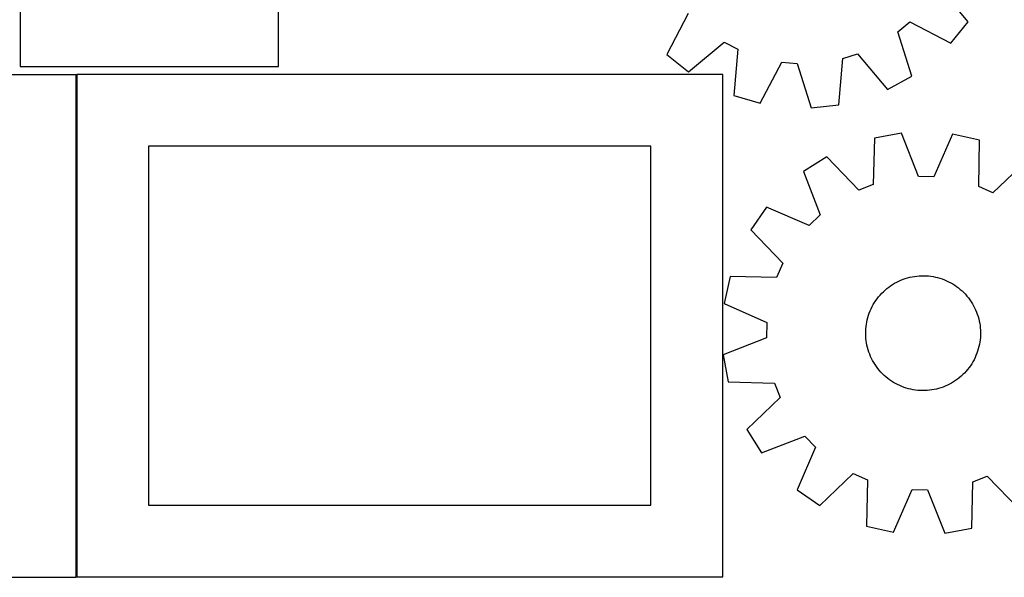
# Model space of a CAD drawing. Header units: millimetres. Extents: x 7 to 1243, y 7 to 1501.
# Tile 2 of 25: x 253 to 664, y 7 to 239. Entities that reach past the tile are written whole.
import ezdxf

# ---------------------------------------------------------------- set-up
doc = ezdxf.new("R2010")
doc.units = ezdxf.units.MM
doc.layers.add('CUT', color=7, linetype='CONTINUOUS', true_color=0x000000)

msp = doc.modelspace()

# ---------------------------------------------------------------- linework, layer by layer
at = {"layer": 'CUT'}
for p, q in [((253.028745, 285.96271), (253.028745, 219.96271)), ((361.028745, 219.96271), (361.028745, 285.96271)), ((649.350964, 238.659739), (636.951389, 253.549095)), ((532.321557, 242.118958), (523.429216, 224.903596)), ((619.98569, 234.425402), (624.912344, 238.557081)), ((624.912344, 238.557081), (642.127706, 229.66474)), ((642.127706, 229.66474), (649.350964, 238.659739)), ((625.743494, 215.924318), (619.98569, 234.425402)), ((532.424215, 217.680338), (547.313572, 230.079913)), ((547.313572, 230.079913), (553.016094, 227.109403)), ((553.016094, 227.109403), (551.388676, 207.801531)), ((523.429216, 224.903596), (532.424215, 217.680338)), ((595.232566, 203.953715), (596.993107, 223.249904)), ((596.993107, 223.249904), (603.125867, 225.181729)), ((603.125867, 225.181729), (615.627836, 210.378244)), ((253.028745, 219.96271), (361.028745, 219.96271)), ((562.463193, 204.570348), (571.474053, 221.723972)), ((571.474053, 221.723972), (577.879261, 221.16184)), ((577.879261, 221.16184), (583.764526, 202.700906)), ((276.513481, 216.512765), (6.513481, 216.512765)), ((276.513481, 6.512765), (276.513481, 216.512765)), ((546.736876, 216.64435), (276.736876, 216.64435)), ((276.736876, 216.64435), (276.736876, 6.64435)), ((546.736876, 6.64435), (546.736876, 216.64435)), ((615.627836, 210.378244), (625.743494, 215.924318)), ((551.388676, 207.801531), (562.463193, 204.570348)), ((583.764526, 202.700906), (595.232566, 203.953715)), ((610.115762, 190.005398), (609.661321, 170.634391)), ((621.473124, 192.029204), (610.115762, 190.005398)), ((628.5907, 174.00748), (621.473124, 192.029204)), ((642.852053, 191.601415), (635.019241, 173.878846)), ((654.119365, 189.124894), (642.852053, 191.601415)), ((516.736876, 186.64435), (306.736876, 186.64435)), ((306.736876, 186.64435), (306.736876, 36.64435)), ((516.736876, 36.64435), (516.736876, 186.64435)), ((653.798532, 169.751214), (654.119365, 189.124894)), ((590.200499, 182.219261), (580.482142, 176.003234)), ((603.672897, 168.293137), (590.200499, 182.219261)), ((673.707212, 180.548307), (659.688503, 167.172275)), ((580.482142, 176.003234), (587.475256, 157.93285)), ((635.019241, 173.878846), (628.5907, 174.00748)), ((609.661321, 170.634391), (603.672897, 168.293137)), ((659.688503, 167.172275), (653.798532, 169.751214)), ((565.062464, 161.18854), (558.462643, 151.726625)), ((582.838633, 153.478143), (565.062464, 161.18854)), ((587.475256, 157.93285), (582.838633, 153.478143)), ((558.462643, 151.726625), (571.838675, 137.707917)), ((571.838675, 137.707917), (569.259736, 131.817945)), ((549.886056, 132.138778), (547.409535, 120.871466)), ((569.259736, 131.817945), (549.886056, 132.138778)), ((624.004524, 131.620673), (624.952366, 131.866214)), ((624.952366, 131.866214), (625.909435, 132.072888)), ((625.909435, 132.072888), (626.874137, 132.240354)), ((626.874137, 132.240354), (627.844867, 132.368331)), ((627.844867, 132.368331), (628.82001, 132.456607)), ((628.82001, 132.456607), (629.797941, 132.505034)), ((629.797941, 132.505034), (630.777034, 132.513533)), ((630.777034, 132.513533), (631.755659, 132.48209)), ((631.755659, 132.48209), (632.732186, 132.410755)), ((632.732186, 132.410755), (633.704992, 132.299649)), ((633.704992, 132.299649), (634.672456, 132.148956)), ((634.672456, 132.148956), (635.632968, 131.958927)), ((635.632968, 131.958927), (636.58493, 131.729878)), ((636.58493, 131.729878), (637.526758, 131.46219)), ((615.369702, 127.148542), (616.142319, 127.750006)), ((616.142319, 127.750006), (616.938825, 128.319456)), ((616.938825, 128.319456), (617.757895, 128.855943)), ((617.757895, 128.855943), (618.598167, 129.358576)), ((618.598167, 129.358576), (619.458241, 129.826516)), ((619.458241, 129.826516), (620.336685, 130.258986)), ((620.336685, 130.258986), (621.232039, 130.655265)), ((621.232039, 130.655265), (622.142811, 131.014695)), ((622.142811, 131.014695), (623.067485, 131.336676)), ((623.067485, 131.336676), (624.004524, 131.620673)), ((637.526758, 131.46219), (638.456883, 131.156309)), ((638.456883, 131.156309), (639.373757, 130.812745)), ((639.373757, 130.812745), (640.275855, 130.432068)), ((640.275855, 130.432068), (641.161674, 130.014913)), ((641.161674, 130.014913), (642.029742, 129.561974)), ((642.029742, 129.561974), (642.878612, 129.074004)), ((642.878612, 129.074004), (643.706873, 128.551816)), ((643.706873, 128.551816), (644.513144, 127.99628)), ((644.513144, 127.99628), (645.296085, 127.408318)), ((611.304658, 122.927027), (611.908468, 123.697811)), ((611.908468, 123.697811), (612.543214, 124.443326)), ((612.543214, 124.443326), (613.207841, 125.16233)), ((613.207841, 125.16233), (613.901241, 125.853626)), ((613.901241, 125.853626), (614.622262, 126.516065)), ((614.622262, 126.516065), (615.369702, 127.148542)), ((645.296085, 127.408318), (646.054393, 126.788911)), ((646.054393, 126.788911), (646.786805, 126.13909)), ((646.786805, 126.13909), (647.492102, 125.459935)), ((647.492102, 125.459935), (648.16911, 124.752577)), ((648.16911, 124.752577), (648.816702, 124.018194)), ((648.816702, 124.018194), (649.433802, 123.258007)), ((547.409535, 120.871466), (565.132104, 113.038654)), ((608.782942, 118.740305), (609.218079, 119.617432)), ((609.218079, 119.617432), (609.688632, 120.476079)), ((609.688632, 120.476079), (610.193816, 121.314819)), ((610.193816, 121.314819), (610.73279, 122.132255)), ((610.73279, 122.132255), (611.304658, 122.927027)), ((649.433802, 123.258007), (650.01938, 122.473282)), ((650.01938, 122.473282), (650.572464, 121.665326)), ((650.572464, 121.665326), (651.092132, 120.835482)), ((651.092132, 120.835482), (651.577519, 119.985133)), ((651.577519, 119.985133), (652.027818, 119.115693)), ((607.410113, 115.076623), (607.696957, 116.012793)), ((607.696957, 116.012793), (608.021747, 116.936485)), ((608.021747, 116.936485), (608.383943, 117.846161)), ((608.383943, 117.846161), (608.782942, 118.740305)), ((652.027818, 119.115693), (652.442279, 118.228609)), ((652.442279, 118.228609), (652.820212, 117.325358)), ((652.820212, 117.325358), (653.160988, 116.407444)), ((653.160988, 116.407444), (653.46404, 115.476394)), ((653.46404, 115.476394), (653.728864, 114.533757)), ((565.132104, 113.038654), (565.00347, 106.610113)), ((606.559547, 110.2637), (606.650787, 111.238569)), ((606.650787, 111.238569), (606.781713, 112.208906)), ((606.781713, 112.208906), (606.95211, 113.173095)), ((606.95211, 113.173095), (607.161693, 114.129531)), ((607.161693, 114.129531), (607.410113, 115.076623)), ((653.728864, 114.533757), (653.955019, 113.581104)), ((653.955019, 113.581104), (654.142128, 112.620018)), ((654.142128, 112.620018), (654.28988, 111.652101)), ((654.28988, 111.652101), (654.398029, 110.678962)), ((606.496673, 108.306857), (606.508147, 109.28592)), ((606.525142, 107.328142), (606.496673, 108.306857)), ((606.508147, 109.28592), (606.559547, 110.2637)), ((606.593508, 106.351401), (606.525142, 107.328142)), ((654.398029, 110.678962), (654.466395, 109.702222)), ((654.483389, 107.744443), (654.43199, 106.766664)), ((654.466395, 109.702222), (654.494864, 108.723506)), ((654.494864, 108.723506), (654.483389, 107.744443)), ((565.00347, 106.610113), (546.981746, 99.492537)), ((606.701657, 105.378263), (606.593508, 106.351401)), ((606.849409, 104.410345), (606.701657, 105.378263)), ((607.036518, 103.44926), (606.849409, 104.410345)), ((607.262673, 102.496606), (607.036518, 103.44926)), ((653.829844, 102.900832), (653.581424, 101.953741)), ((654.039427, 103.857269), (653.829844, 102.900832)), ((654.209823, 104.821457), (654.039427, 103.857269)), ((654.34075, 105.791794), (654.209823, 104.821457)), ((654.43199, 106.766664), (654.34075, 105.791794)), ((546.981746, 99.492537), (549.005552, 88.135175)), ((607.527496, 101.553969), (607.262673, 102.496606)), ((607.830549, 100.622919), (607.527496, 101.553969)), ((608.171325, 99.705005), (607.830549, 100.622919)), ((608.549258, 98.801754), (608.171325, 99.705005)), ((608.963719, 97.91467), (608.549258, 98.801754)), ((652.607594, 99.184203), (652.208595, 98.290058)), ((652.96979, 100.093878), (652.607594, 99.184203)), ((653.29458, 101.01757), (652.96979, 100.093878)), ((653.581424, 101.953741), (653.29458, 101.01757)), ((609.414018, 97.04523), (608.963719, 97.91467)), ((609.899405, 96.194881), (609.414018, 97.04523)), ((610.419073, 95.365037), (609.899405, 96.194881)), ((610.972156, 94.557081), (610.419073, 95.365037)), ((650.258747, 94.898108), (649.686879, 94.103336)), ((650.797721, 95.715544), (650.258747, 94.898108)), ((651.302905, 96.554284), (650.797721, 95.715544)), ((651.773457, 97.412932), (651.302905, 96.554284)), ((652.208595, 98.290058), (651.773457, 97.412932)), ((611.557735, 93.772356), (610.972156, 94.557081)), ((612.174834, 93.01217), (611.557735, 93.772356)), ((612.822427, 92.277786), (612.174834, 93.01217)), ((613.499435, 91.570428), (612.822427, 92.277786)), ((614.204732, 90.891273), (613.499435, 91.570428)), ((614.937144, 90.241452), (614.204732, 90.891273)), ((647.090296, 91.176737), (646.369275, 90.514299)), ((647.783696, 91.868033), (647.090296, 91.176737)), ((648.448323, 92.587037), (647.783696, 91.868033)), ((649.083069, 93.332552), (648.448323, 92.587037)), ((649.686879, 94.103336), (649.083069, 93.332552)), ((549.005552, 88.135175), (568.376559, 87.680734)), ((568.376559, 87.680734), (570.717813, 81.69231)), ((615.695451, 89.622045), (614.937144, 90.241452)), ((616.478393, 89.034084), (615.695451, 89.622045)), ((617.284664, 88.478547), (616.478393, 89.034084)), ((618.112925, 87.956359), (617.284664, 88.478547)), ((618.961795, 87.46839), (618.112925, 87.956359)), ((619.829862, 87.01545), (618.961795, 87.46839)), ((620.715682, 86.598295), (619.829862, 87.01545)), ((621.61778, 86.217619), (620.715682, 86.598295)), ((640.654852, 86.771377), (639.759498, 86.375098)), ((641.533296, 87.203847), (640.654852, 86.771377)), ((642.39337, 87.671788), (641.533296, 87.203847)), ((643.233641, 88.17442), (642.39337, 87.671788)), ((644.052712, 88.710907), (643.233641, 88.17442)), ((644.849218, 89.280357), (644.052712, 88.710907)), ((645.621834, 89.881821), (644.849218, 89.280357)), ((646.369275, 90.514299), (645.621834, 89.881821)), ((622.534654, 85.874054), (621.61778, 86.217619)), ((623.464779, 85.568173), (622.534654, 85.874054)), ((624.406606, 85.300486), (623.464779, 85.568173)), ((625.358568, 85.071437), (624.406606, 85.300486)), ((626.319081, 84.881407), (625.358568, 85.071437)), ((627.286545, 84.730714), (626.319081, 84.881407)), ((628.25935, 84.619608), (627.286545, 84.730714)), ((629.235878, 84.548274), (628.25935, 84.619608)), ((630.214503, 84.51683), (629.235878, 84.548274)), ((631.193596, 84.525329), (630.214503, 84.51683)), ((632.171527, 84.573757), (631.193596, 84.525329)), ((633.14667, 84.662033), (632.171527, 84.573757)), ((634.1174, 84.79001), (633.14667, 84.662033)), ((635.082102, 84.957475), (634.1174, 84.79001)), ((636.039171, 85.16415), (635.082102, 84.957475)), ((636.987013, 85.40969), (636.039171, 85.16415)), ((637.924051, 85.693687), (636.987013, 85.40969)), ((638.848726, 86.015668), (637.924051, 85.693687)), ((639.759498, 86.375098), (638.848726, 86.015668)), ((570.717813, 81.69231), (556.791689, 68.219913)), ((556.791689, 68.219913), (563.007716, 58.501555)), ((563.007716, 58.501555), (581.0781, 65.494669)), ((581.0781, 65.494669), (585.532807, 60.858046)), ((585.532807, 60.858046), (577.82241, 43.081877)), ((587.284325, 36.482056), (601.303033, 49.858088)), ((601.303033, 49.858088), (607.193005, 47.27915)), ((607.193005, 47.27915), (606.872172, 27.905469)), ((650.875775, 27.024965), (651.330216, 46.395972)), ((651.330216, 46.395972), (657.31864, 48.737226)), ((657.31864, 48.737226), (670.791037, 34.811102)), ((577.82241, 43.081877), (587.284325, 36.482056)), ((618.139484, 25.428948), (625.972296, 43.151517)), ((625.972296, 43.151517), (632.400837, 43.022884)), ((632.400837, 43.022884), (639.518413, 25.00116)), ((306.736876, 36.64435), (516.736876, 36.64435)), ((606.872172, 27.905469), (618.139484, 25.428948)), ((639.518413, 25.00116), (650.875775, 27.024965)), ((6.513481, 6.512765), (276.513481, 6.512765)), ((276.736876, 6.64435), (546.736876, 6.64435))]:
    msp.add_line(p, q, dxfattribs=at)

doc.saveas('drawing.dxf')
